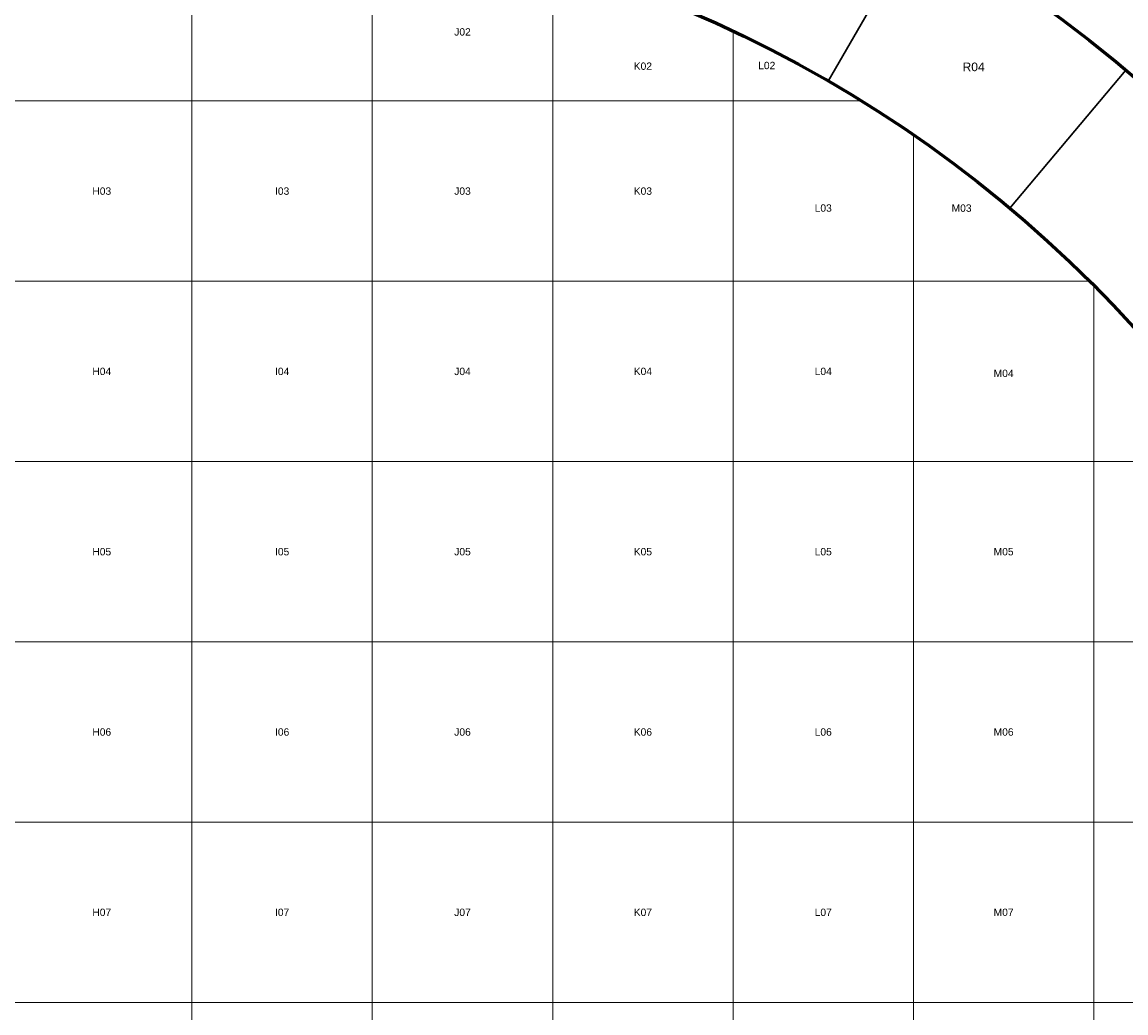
# Model space of a CAD drawing. Header units: millimetres. Extents: x 10 to 840, y 10 to 584.
# Tile 11 of 13: x 452 to 635, y 325 to 490. Entities that reach past the tile are written whole.
import ezdxf
from ezdxf.enums import TextEntityAlignment as Align

# ---------------------------------------------------------------- set-up
doc = ezdxf.new("R2010")
doc.units = ezdxf.units.MM
doc.layers.add('C1d1b19', color=7, linetype='Continuous', true_color=0x1d1b19)
doc.layers.add('C5a554d', color=7, linetype='Continuous', true_color=0x5a554d)
doc.styles.add('AR', font='arial.ttf')

msp = doc.modelspace()

# ---------------------------------------------------------------- linework, layer by layer
at = {"layer": 'C1d1b19', "lineweight": 30}
for points in [[(552.39, 495.9), (555.85, 494.61), (559.29, 493.25), (562.7, 491.84), (566.09, 490.37), (569.45, 488.84), (572.79, 487.24), (576.09, 485.6), (579.37, 483.89), (582.62, 482.13), (585.83, 480.31), (600.83, 506.29), (597.16, 508.37), (593.46, 510.38), (589.71, 512.33), (585.94, 514.21), (582.13, 516.02), (578.29, 517.77), (574.43, 519.46), (570.53, 521.07), (566.61, 522.62), (562.65, 524.09), (552.39, 495.9)], [(585.83, 480.31), (589.02, 478.43), (592.17, 476.5), (595.28, 474.52), (598.36, 472.48), (601.41, 470.39), (604.41, 468.24), (607.38, 466.04), (610.32, 463.8), (613.21, 461.5), (616.06, 459.15), (635.34, 482.13), (632.09, 484.81), (628.78, 487.44), (625.44, 490), (622.05, 492.51), (618.61, 494.96), (615.14, 497.35), (611.62, 499.68), (608.06, 501.94), (604.47, 504.15), (600.83, 506.29), (585.83, 480.31)], [(616.06, 459.15), (618.87, 456.75), (621.63, 454.3), (624.36, 451.8), (627.04, 449.26), (629.67, 446.67), (632.26, 444.04), (634.8, 441.36), (637.3, 438.63), (639.75, 435.87), (642.15, 433.06), (665.13, 452.34), (662.39, 455.55), (659.59, 458.71), (656.74, 461.82), (653.84, 464.88), (650.88, 467.88), (647.88, 470.84), (644.82, 473.74), (641.71, 476.59), (638.55, 479.39), (635.34, 482.13), (616.06, 459.15)]]:
    msp.add_lwpolyline(points, close=True, dxfattribs=at)
at = {"layer": 'C1d1b19', "lineweight": 60}
for radius in [241.67, 211.67]:
    msp.add_circle((480, 297), radius, dxfattribs=at)
at = {"layer": 'C5a554d', "lineweight": 20}
for points in [[(480, 477), (450, 477), (450, 506.53), (450.23, 506.56), (450.87, 506.65), (451.51, 506.74), (452.16, 506.83), (452.8, 506.91), (453.45, 506.99), (453.49, 507), (480, 507), (480, 477)], [(480, 477), (480, 507), (506.51, 507), (506.55, 506.99), (507.2, 506.91), (507.84, 506.83), (508.49, 506.74), (509.13, 506.65), (509.77, 506.56), (510, 506.53), (510, 477), (480, 477)], [(570, 488.58), (570.5, 488.34), (571.09, 488.07), (571.67, 487.79), (572.26, 487.5), (572.84, 487.22), (573.42, 486.93), (574.01, 486.65), (574.59, 486.36), (575.17, 486.07), (575.75, 485.77), (576.33, 485.48), (576.9, 485.18), (577.48, 484.88), (578.06, 484.58), (578.63, 484.28), (579.21, 483.98), (579.78, 483.67), (580.35, 483.37), (580.92, 483.06), (581.49, 482.75), (582.06, 482.43), (582.63, 482.12), (583.2, 481.81), (583.76, 481.49), (584.33, 481.17), (584.89, 480.85), (585.46, 480.52), (586.02, 480.2), (586.58, 479.87), (587.14, 479.55), (587.7, 479.22), (588.26, 478.89), (588.82, 478.55), (589.37, 478.22), (589.93, 477.88), (590.48, 477.54), (591.04, 477.2), (591.37, 477), (570, 477), (570, 488.58)], [(450, 477), (480, 477), (480, 447), (450, 447), (450, 477)], [(480, 477), (510, 477), (510, 447), (480, 447), (480, 477)], [(510, 477), (540, 477), (540, 447), (510, 447), (510, 477)], [(540, 477), (570, 477), (570, 447), (540, 447), (540, 477)], [(570, 447), (570, 477), (591.37, 477), (591.59, 476.86), (592.14, 476.52), (592.69, 476.17), (593.24, 475.83), (593.79, 475.48), (594.34, 475.13), (594.88, 474.78), (595.43, 474.42), (595.97, 474.07), (596.51, 473.71), (597.06, 473.35), (597.6, 472.99), (598.14, 472.63), (598.67, 472.27), (599.21, 471.9), (599.75, 471.54), (600, 471.36), (600, 447), (570, 447)], [(600, 471.36), (600.28, 471.17), (600.82, 470.8), (601.35, 470.43), (601.88, 470.06), (602.41, 469.68), (602.94, 469.3), (603.47, 468.93), (603.99, 468.55), (604.52, 468.17), (605.04, 467.78), (605.57, 467.4), (606.09, 467.01), (606.61, 466.62), (607.13, 466.24), (607.65, 465.84), (608.17, 465.45), (608.68, 465.06), (609.2, 464.66), (609.71, 464.27), (610.22, 463.87), (610.74, 463.47), (611.25, 463.06), (611.75, 462.66), (612.26, 462.26), (612.77, 461.85), (613.27, 461.44), (613.78, 461.03), (614.28, 460.62), (614.78, 460.21), (615.28, 459.79), (615.78, 459.38), (616.28, 458.96), (616.77, 458.54), (617.27, 458.12), (617.76, 457.7), (618.25, 457.28), (618.75, 456.85), (619.24, 456.42), (619.72, 456), (620.21, 455.57), (620.7, 455.14), (621.18, 454.7), (621.66, 454.27), (622.15, 453.83), (622.63, 453.4), (623.11, 452.96), (623.58, 452.52), (624.06, 452.08), (624.54, 451.64), (625.01, 451.19), (625.48, 450.75), (625.95, 450.3), (626.42, 449.85), (626.89, 449.4), (627.36, 448.95), (627.82, 448.5), (628.29, 448.04), (628.75, 447.59), (629.21, 447.13), (629.34, 447), (600, 447), (600, 471.36)], [(450, 447), (480, 447), (480, 417), (450, 417), (450, 447)], [(480, 447), (510, 447), (510, 417), (480, 417), (480, 447)], [(510, 447), (540, 447), (540, 417), (510, 417), (510, 447)], [(540, 447), (570, 447), (570, 417), (540, 417), (540, 447)], [(570, 447), (600, 447), (600, 417), (570, 417), (570, 447)], [(600, 417), (600, 447), (629.34, 447), (629.67, 446.67), (630, 446.34), (630, 417), (600, 417)], [(450, 417), (480, 417), (480, 387), (450, 387), (450, 417)], [(480, 417), (510, 417), (510, 387), (480, 387), (480, 417)], [(510, 417), (540, 417), (540, 387), (510, 387), (510, 417)], [(540, 417), (570, 417), (570, 387), (540, 387), (540, 417)], [(570, 417), (600, 417), (600, 387), (570, 387), (570, 417)], [(600, 417), (630, 417), (630, 387), (600, 387), (600, 417)], [(630, 387), (630, 417), (654.36, 417), (654.54, 416.75), (654.9, 416.21), (655.27, 415.67), (655.63, 415.14), (655.99, 414.6), (656.35, 414.06), (656.71, 413.51), (657.07, 412.97), (657.42, 412.43), (657.78, 411.88), (658.13, 411.34), (658.48, 410.79), (658.83, 410.24), (659.17, 409.69), (659.52, 409.14), (659.86, 408.59), (660, 408.37), (660, 387), (630, 387)], [(450, 387), (480, 387), (480, 357), (450, 357), (450, 387)], [(480, 387), (510, 387), (510, 357), (480, 357), (480, 387)], [(510, 387), (540, 387), (540, 357), (510, 357), (510, 387)], [(540, 387), (570, 387), (570, 357), (540, 357), (540, 387)], [(570, 387), (600, 387), (600, 357), (570, 357), (570, 387)], [(600, 387), (630, 387), (630, 357), (600, 357), (600, 387)], [(630, 387), (660, 387), (660, 357), (630, 357), (630, 387)], [(450, 357), (480, 357), (480, 327), (450, 327), (450, 357)], [(480, 357), (510, 357), (510, 327), (480, 327), (480, 357)], [(510, 357), (540, 357), (540, 327), (510, 327), (510, 357)], [(540, 357), (570, 357), (570, 327), (540, 327), (540, 357)], [(570, 357), (600, 357), (600, 327), (570, 327), (570, 357)], [(600, 357), (630, 357), (630, 327), (600, 327), (600, 357)], [(630, 357), (660, 357), (660, 327), (630, 327), (630, 357)], [(450, 327), (480, 327), (480, 316), (479.33, 316), (479.33, 297), (450, 297), (450, 327)], [(480, 327), (510, 327), (510, 297), (480.67, 297), (480.67, 316), (480, 316), (480, 327)], [(510, 327), (540, 327), (540, 297), (510, 297), (510, 327)], [(540, 327), (570, 327), (570, 297), (540, 297), (540, 327)], [(570, 327), (600, 327), (600, 297), (570, 297), (570, 327)], [(600, 327), (630, 327), (630, 297), (600, 297), (600, 327)], [(630, 327), (660, 327), (660, 297), (630, 297), (630, 327)]]:
    msp.add_lwpolyline(points, close=True, dxfattribs=at)
for points in [[(540, 499.98), (540, 477), (510, 477), (510, 477), (510, 506.53)], [(566.37, 490.24), (566.96, 489.98), (567.55, 489.71), (568.14, 489.44), (568.73, 489.17), (569.32, 488.9), (569.91, 488.62), (570, 488.58), (570, 477), (540, 477), (540, 477), (540, 499.98)], [(654.36, 417), (630, 417), (630, 446.34), (630, 446.34), (630.13, 446.21), (630.59, 445.75), (631.04, 445.29), (631.5, 444.82), (631.95, 444.36), (632.4, 443.89), (632.85, 443.42), (633.3, 442.95), (633.75, 442.48), (634.19, 442.01), (634.64, 441.54), (635.08, 441.06), (635.52, 440.58)]]:
    msp.add_lwpolyline(points, dxfattribs=at)

# ---------------------------------------------------------------- texts
at = {"layer": 'C1d1b19', "style": 'AR'}
msp.add_text('R04', height=1.44, dxfattribs=at).set_placement((610.01, 482.67), align=Align.MIDDLE_CENTER)
at = {"layer": 'C5a554d', "style": 'AR'}
for s, p in [('J02', (525, 488.49)), ('K02', (555, 482.79)), ('L02', (575.6, 482.9)), ('H03', (465, 462)), ('I03', (495, 462)), ('J03', (525, 462)), ('K03', (555, 462)), ('L03', (585, 459.18)), ('M03', (608.01, 459.17)), ('H04', (465, 432)), ('I04', (495, 432)), ('J04', (525, 432)), ('K04', (555, 432)), ('L04', (585, 432)), ('M04', (615, 431.67)), ('H05', (465, 402)), ('I05', (495, 402)), ('J05', (525, 402)), ('K05', (555, 402)), ('L05', (585, 402)), ('M05', (615, 402)), ('H06', (465, 372)), ('I06', (495, 372)), ('J06', (525, 372)), ('K06', (555, 372)), ('L06', (585, 372)), ('M06', (615, 372)), ('H07', (465, 342)), ('I07', (495, 342)), ('J07', (525, 342)), ('K07', (555, 342)), ('L07', (585, 342)), ('M07', (615, 342))]:
    msp.add_text(s, height=1.224, dxfattribs=at).set_placement(p, align=Align.MIDDLE_CENTER)

doc.saveas('drawing.dxf')
